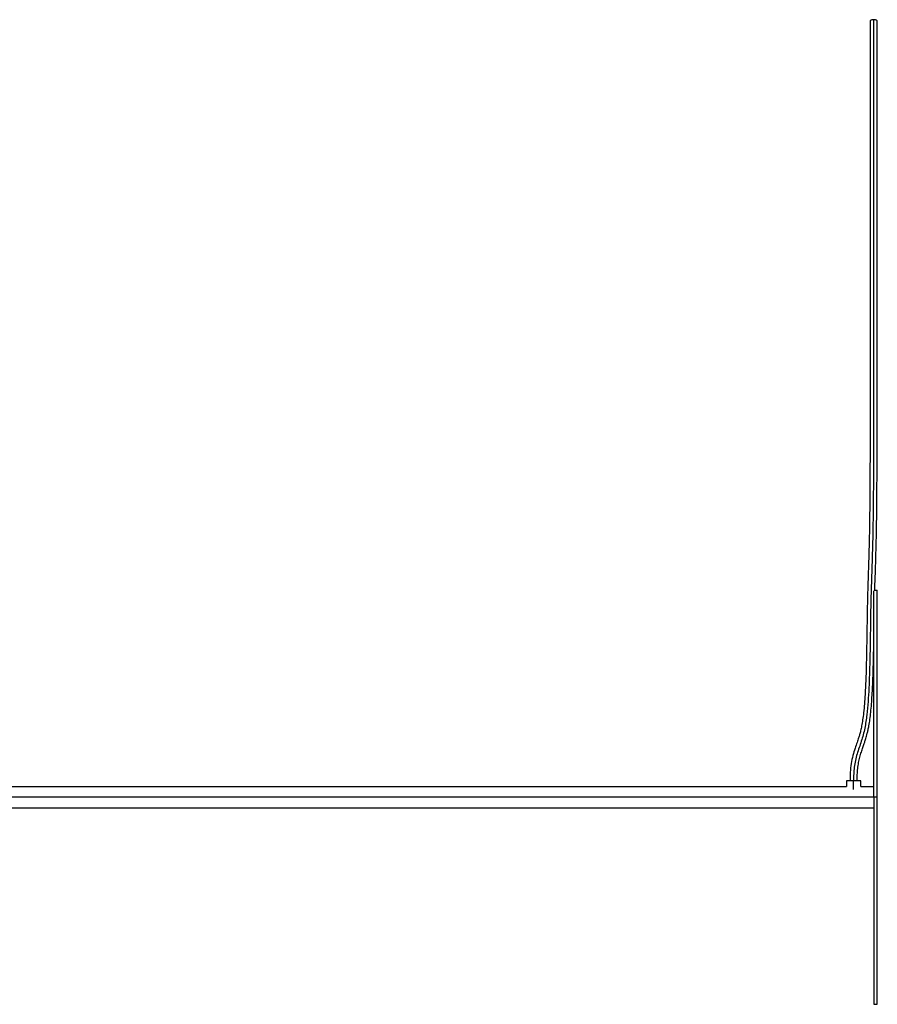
# Paper-space layout '_Derecha' of a CAD drawing. Header units: millimetres. Extents: x -1450 to 0, y -225 to 657.
# Tile 38 of 38: x -725 to 0, y -175 to 657. Entities that reach past the tile are written whole.
import ezdxf

# ---------------------------------------------------------------- set-up
doc = ezdxf.new("R2010")
doc.units = ezdxf.units.MM

psp = doc.layouts.new('_Derecha')

# ---------------------------------------------------------------- linework, layer by layer
at = {"color": 7, "linetype": 'Continuous', "lineweight": 25}
for p, q in [((-2.05, 175), (0, 175)), ((-1067, 9), (-26, 9)), ((-26, 14), (-26, 9)), ((-20, 6.71), (-20, 14)), ((-14, 9), (-14, 14)), ((-14, 9), (-3, 9)), ((0, 0), (-1069.03, 0)), ((-1120.87, -9), (-3, -9)), ((-3, -175), (0, -175))]:
    psp.add_line(p, q, dxfattribs=at)
for points, knots in [([(-6, 656.26), (-6, 652.11), (-6, 644.11), (-6, 632.38), (-6, 621.44), (-6, 611.33), (-6, 602.07), (-6, 593.68), (-6, 585.85), (-6, 578.53), (-6, 571.4), (-6, 564.45), (-6, 557.42), (-6, 550.3), (-6, 541.9), (-6, 532.23), (-6, 521.38), (-6, 510.65), (-6, 500.14), (-6, 489.92), (-6, 480.05), (-6, 470.61), (-6, 460.61), (-6, 450.29), (-6, 439.83), (-6, 430.11), (-6, 421.01), (-6, 412.39), (-6, 404.76), (-6, 397.89), (-6, 391.64), (-6, 385.17), (-6, 379.04), (-6, 373.2), (-6, 367.73), (-6, 362.26), (-6, 356.93), (-6, 351.87), (-6, 346.6), (-6.01, 340.55), (-6.01, 333.74), (-6.02, 326.27), (-6.02, 318.88), (-6.03, 311.66), (-6.05, 304.64), (-6.07, 296.3), (-6.1, 286.83), (-6.14, 276.4), (-6.19, 266.4), (-6.25, 256.72), (-6.33, 247.28), (-6.43, 238.62), (-6.54, 230.62), (-6.67, 223.17), (-6.82, 215.58), (-7.02, 207.76), (-7.26, 199.61), (-7.52, 191.69), (-7.77, 184.09), (-8, 176.96), (-8.25, 168.46), (-8.48, 158.62), (-8.65, 147.48), (-8.8, 136.26), (-8.98, 124.94), (-9.21, 113.48), (-9.59, 100.77), (-10.23, 86.71), (-11.14, 74.53), (-12.24, 65.7), (-13.09, 60.64), (-13.99, 56.5), (-14.86, 53.16), (-15.82, 49.9), (-17.08, 46.05), (-18.81, 41.14), (-20.69, 35.19), (-22.11, 28.43), (-22.89, 21.25), (-22.96, 16.42), (-23, 14)], [0, 0, 0, 0, 0.018191, 0.035071, 0.050644, 0.064907, 0.077861, 0.089506, 0.099842, 0.110247, 0.119619, 0.129076, 0.138629, 0.148279, 0.158025, 0.172823, 0.187718, 0.202615, 0.217516, 0.232419, 0.247323, 0.262219, 0.277108, 0.296948, 0.316774, 0.336583, 0.356378, 0.376178, 0.39602, 0.410931, 0.425867, 0.440848, 0.455882, 0.465935, 0.476012, 0.486111, 0.493692, 0.501273, 0.508855, 0.516435, 0.526539, 0.536644, 0.546751, 0.556847, 0.566919, 0.57697, 0.5938, 0.610565, 0.627292, 0.643994, 0.660673, 0.67733, 0.690421, 0.703523, 0.716633, 0.729757, 0.742889, 0.756023, 0.765981, 0.775947, 0.785923, 0.8009, 0.815997, 0.831244, 0.846648, 0.862208, 0.878109, 0.898705, 0.919967, 0.928205, 0.935246, 0.941026, 0.945569, 0.949415, 0.954934, 0.962138, 0.970663, 0.980322, 0.990171, 1, 1, 1, 1]), ([(-3.05, 657.4), (-3.05, 650.24), (-3.05, 643.01), (-3.05, 628.38), (-3.05, 620.99), (-3.05, 606.03), (-3.05, 598.47), (-3.05, 583.19), (-3.05, 575.48), (-3.05, 559.95), (-3.05, 552.14), (-3.05, 536.52), (-3.05, 528.72), (-3.05, 517.16), (-3.05, 513.33), (-3.05, 505.75), (-3.05, 502), (-3.05, 494.62), (-3.05, 490.98), (-3.05, 483.84), (-3.05, 480.34), (-3.05, 473.5), (-3.05, 470.16), (-3.05, 463.66), (-3.05, 460.49), (-3.05, 451.26), (-3.05, 445.47), (-3.05, 434.54), (-3.05, 429.4), (-3.05, 419.63), (-3.05, 415), (-3.05, 408.27), (-3.05, 406.06), (-3.05, 401.69), (-3.05, 399.52), (-3.05, 395.19), (-3.05, 393.03), (-3.05, 388.65), (-3.05, 386.44), (-3.05, 381.91), (-3.05, 379.59), (-3.05, 374.76), (-3.05, 372.24), (-3.05, 366.89), (-3.05, 364.05), (-3.05, 358.02), (-3.05, 354.83), (-3.05, 349.84), (-3.05, 348.14), (-3.05, 344.68), (-3.05, 342.92), (-3.05, 337.59), (-3.06, 333.96), (-3.06, 326.67), (-3.07, 323.02), (-3.08, 315.81), (-3.08, 312.24), (-3.09, 305.23), (-3.1, 301.78), (-3.12, 295.03), (-3.13, 291.71), (-3.15, 285.21), (-3.17, 282.02), (-3.19, 275.74), (-3.21, 272.65), (-3.26, 263.5), (-3.3, 257.58), (-3.38, 248.79), (-3.41, 245.87), (-3.48, 240.04), (-3.52, 237.13), (-3.6, 231.23), (-3.65, 228.26), (-3.77, 222.24), (-3.83, 219.2), (-3.98, 212.97), (-4.06, 209.79), (-4.25, 203.22), (-4.35, 199.82), (-4.53, 194.51), (-4.59, 192.7), (-4.71, 189.01), (-4.77, 187.13), (-4.9, 183.32), (-4.96, 181.38), (-5.08, 177.48), (-5.14, 175.51), (-5.26, 171.57), (-5.31, 169.59), (-5.41, 165.65), (-5.45, 163.68), (-5.54, 159.76), (-5.58, 157.81), (-5.64, 153.91), (-5.67, 151.97), (-5.76, 146.15), (-5.81, 142.28), (-5.92, 134.56), (-5.98, 130.71), (-6.18, 119.17), (-6.35, 111.51), (-6.73, 100.04), (-6.89, 96.22), (-7.26, 88.6), (-7.48, 84.79), (-8.04, 77.18), (-8.37, 73.39), (-9.02, 67.72), (-9.27, 65.84), (-9.84, 62.08), (-10.17, 60.21), (-10.94, 56.49), (-11.37, 54.65), (-12.35, 50.99), (-12.89, 49.18), (-14.06, 45.59), (-14.68, 43.81), (-15.9, 40.25), (-16.51, 38.46), (-17.58, 34.83), (-18.06, 32.99), (-18.84, 29.27), (-19.14, 27.38), (-19.6, 23.58), (-19.76, 21.67), (-19.96, 17.84), (-20, 15.92), (-20, 14)], [0, 0, 0, 0, 0.03125, 0.03125, 0.0625, 0.0625, 0.09375, 0.09375, 0.125, 0.125, 0.15625, 0.15625, 0.1875, 0.1875, 0.203125, 0.203125, 0.21875, 0.21875, 0.234375, 0.234375, 0.25, 0.25, 0.265625, 0.265625, 0.28125, 0.28125, 0.3125, 0.3125, 0.34375, 0.34375, 0.375, 0.375, 0.390625, 0.390625, 0.40625, 0.40625, 0.421875, 0.421875, 0.4375, 0.4375, 0.453125, 0.453125, 0.46875, 0.46875, 0.484375, 0.484375, 0.5, 0.5, 0.507813, 0.507813, 0.515625, 0.515625, 0.53125, 0.53125, 0.546875, 0.546875, 0.5625, 0.5625, 0.578125, 0.578125, 0.59375, 0.59375, 0.609375, 0.609375, 0.625, 0.625, 0.65625, 0.65625, 0.671875, 0.671875, 0.6875, 0.6875, 0.703125, 0.703125, 0.71875, 0.71875, 0.734375, 0.734375, 0.75, 0.75, 0.757813, 0.757813, 0.765625, 0.765625, 0.773438, 0.773438, 0.78125, 0.78125, 0.789063, 0.789063, 0.796875, 0.796875, 0.804688, 0.804688, 0.8125, 0.8125, 0.828125, 0.828125, 0.84375, 0.84375, 0.875, 0.875, 0.890625, 0.890625, 0.90625, 0.90625, 0.921875, 0.921875, 0.929688, 0.929688, 0.9375, 0.9375, 0.945313, 0.945313, 0.953125, 0.953125, 0.960938, 0.960938, 0.96875, 0.96875, 0.976563, 0.976563, 0.984375, 0.984375, 0.992188, 0.992188, 1, 1, 1, 1]), ([(-3.05, 657.4), (-3.44, 657.38), (-4.22, 657.34), (-5.2, 657.08), (-5.87, 656.7), (-5.95, 656.41), (-6, 656.26)], [0, 0, 0, 0, 0.251125, 0.50225, 0.753375, 1, 1, 1, 1]), ([(-0.01, 656.26), (-0.01, 656.27), (0.07, 656.42), (-0.21, 656.73), (-0.85, 657.1), (-1.87, 657.36), (-2.66, 657.39), (-3.05, 657.4)], [0, 0, 0, 0, 0.010061, 0.257546, 0.505031, 0.752515, 1, 1, 1, 1]), ([(-2.06, 174.66), (-2.05, 175.05), (-1.96, 178.5), (-1.74, 184.81), (-1.45, 193.73), (-1.17, 202.44), (-0.93, 211.03), (-0.74, 219.27), (-0.59, 227.27), (-0.47, 235.11), (-0.38, 242.86), (-0.3, 250.62), (-0.24, 258.22), (-0.2, 265.7), (-0.15, 273.09), (-0.12, 280.7), (-0.09, 288.56), (-0.07, 296.72), (-0.05, 305.19), (-0.03, 313.27), (-0.02, 320.84), (-0.01, 327.8), (-0.01, 334.81), (0, 341.76), (0, 348.52), (0, 354.98), (0, 361.04), (0, 366.67), (0, 372.57), (0, 378.52), (0, 384.55), (0, 390.25), (0, 395.74), (0, 401.13), (0, 407.43), (0, 414.71), (0, 423.14), (0, 430.9), (0, 437.92), (0, 444.11), (0, 450.48), (0, 456.86), (0, 463.5), (0, 470.64), (0, 478.83), (0, 488.14), (0, 497.99), (0, 508.21), (0, 518.65), (0, 529.87), (0, 541.81), (0, 554.42), (0, 567.62), (0, 581.36), (0, 595.58), (0, 610.24), (0, 625.3), (0, 640.74), (0, 651.02), (0, 656.27)], [0, 0, 0, 0, 0.002079, 0.018118, 0.034122, 0.052257, 0.070333, 0.088335, 0.106265, 0.124124, 0.14191, 0.159624, 0.177322, 0.193248, 0.209208, 0.225199, 0.24122, 0.257274, 0.27336, 0.289473, 0.301635, 0.313813, 0.326, 0.338168, 0.350314, 0.36244, 0.374546, 0.386633, 0.398701, 0.41556, 0.432382, 0.449167, 0.46591, 0.482599, 0.499046, 0.5243, 0.548834, 0.572645, 0.588466, 0.603953, 0.619104, 0.634247, 0.647813, 0.662922, 0.679577, 0.697778, 0.717521, 0.735156, 0.753864, 0.773645, 0.7945, 0.816429, 0.839432, 0.86351, 0.88866, 0.914883, 0.942181, 0.970553, 1, 1, 1, 1]), ([(0, 0), (0, 11.45), (0, 22.91), (0, 45.37), (0, 56.39), (0, 77.55), (0, 87.7), (0, 106.75), (0, 115.64), (0, 131.84), (0, 139.14), (0, 151.87), (0, 157.3), (0, 166.06), (0, 169.4), (0, 173.87), (0, 175), (0, 175)], [0, 0, 0, 0, 0.125, 0.125, 0.25, 0.25, 0.375, 0.375, 0.5, 0.5, 0.625, 0.625, 0.75, 0.75, 0.875, 0.875, 1, 1, 1, 1]), ([(-3, 0), (-3, 4.58), (-3, 13.74), (-3, 27.4), (-3, 40.89), (-3, 54.13), (-3, 67.04), (-3, 79.53), (-3, 91.53), (-3, 102.97), (-3, 113.77), (-3, 123.87), (-3, 133.21), (-3, 141.72), (-3, 149.37), (-3, 156.09), (-3, 161.85), (-3, 166.6), (-3, 170.36), (-3, 172.95), (-3, 174.3), (-3, 174.48), (-3, 174.49)], [0, 0, 0, 0, 0.052476, 0.104951, 0.157427, 0.209902, 0.262378, 0.314854, 0.367329, 0.419805, 0.472281, 0.524756, 0.577232, 0.629707, 0.682183, 0.734659, 0.787134, 0.83961, 0.892085, 0.944561, 0.997037, 1, 1, 1, 1]), ([(-17, 14), (-16.98, 15.74), (-16.94, 19.19), (-16.55, 24.31), (-15.83, 29.25), (-14.77, 33.9), (-13.48, 38.14), (-12.17, 41.94), (-11.05, 45.19), (-10.21, 47.78), (-9.57, 49.85), (-8.99, 51.88), (-8.37, 54.28), (-7.68, 57.22), (-6.91, 61.12), (-6.13, 66.08), (-5.41, 72.2), (-4.8, 79.04), (-4.3, 86.29), (-3.91, 93.64), (-3.61, 100.93), (-3.27, 111.12), (-3.11, 118.89), (-3, 124.24)], [0, 0, 0, 0, 0.046515, 0.092152, 0.136907, 0.179912, 0.219345, 0.25539, 0.287485, 0.311309, 0.328511, 0.345745, 0.367942, 0.395075, 0.427107, 0.474923, 0.530293, 0.593272, 0.659926, 0.72595, 0.791381, 0.856263, 1, 1, 1, 1]), ([(-20, 14), (-20.79, 14), (-21.57, 14), (-23.02, 14), (-23.69, 14), (-24.8, 14), (-25.24, 14), (-25.84, 14), (-26, 14), (-26, 14)], [0, 0, 0, 0, 0.25, 0.25, 0.5, 0.5, 0.75, 0.75, 1, 1, 1, 1]), ([(-14, 14), (-14, 14), (-14.16, 14), (-14.76, 14), (-15.2, 14), (-16.31, 14), (-16.98, 14), (-18.43, 14), (-19.21, 14), (-20, 14)], [0, 0, 0, 0, 0.25, 0.25, 0.5, 0.5, 0.75, 0.75, 1, 1, 1, 1]), ([(-3, 0), (-3, -11.45), (-3, -22.91), (-3, -45.37), (-3, -56.39), (-3, -77.55), (-3, -87.7), (-3, -106.75), (-3, -115.64), (-3, -131.84), (-3, -139.14), (-3, -151.87), (-3, -157.3), (-3, -166.06), (-3, -169.4), (-3, -173.87), (-3, -175), (-3, -175)], [0, 0, 0, 0, 0.125, 0.125, 0.25, 0.25, 0.375, 0.375, 0.5, 0.5, 0.625, 0.625, 0.75, 0.75, 0.875, 0.875, 1, 1, 1, 1]), ([(0, -175), (0, -175), (0, -173.87), (0, -169.4), (0, -166.06), (0, -157.3), (0, -151.87), (0, -139.14), (0, -131.84), (0, -115.64), (0, -106.75), (0, -87.7), (0, -77.55), (0, -56.39), (0, -45.37), (0, -22.91), (0, -11.45), (0, 0)], [0, 0, 0, 0, 0.125, 0.125, 0.25, 0.25, 0.375, 0.375, 0.5, 0.5, 0.625, 0.625, 0.75, 0.75, 0.875, 0.875, 1, 1, 1, 1])]:
    psp.add_open_spline(points, degree=3, knots=knots, dxfattribs=at)

doc.saveas('drawing.dxf')
